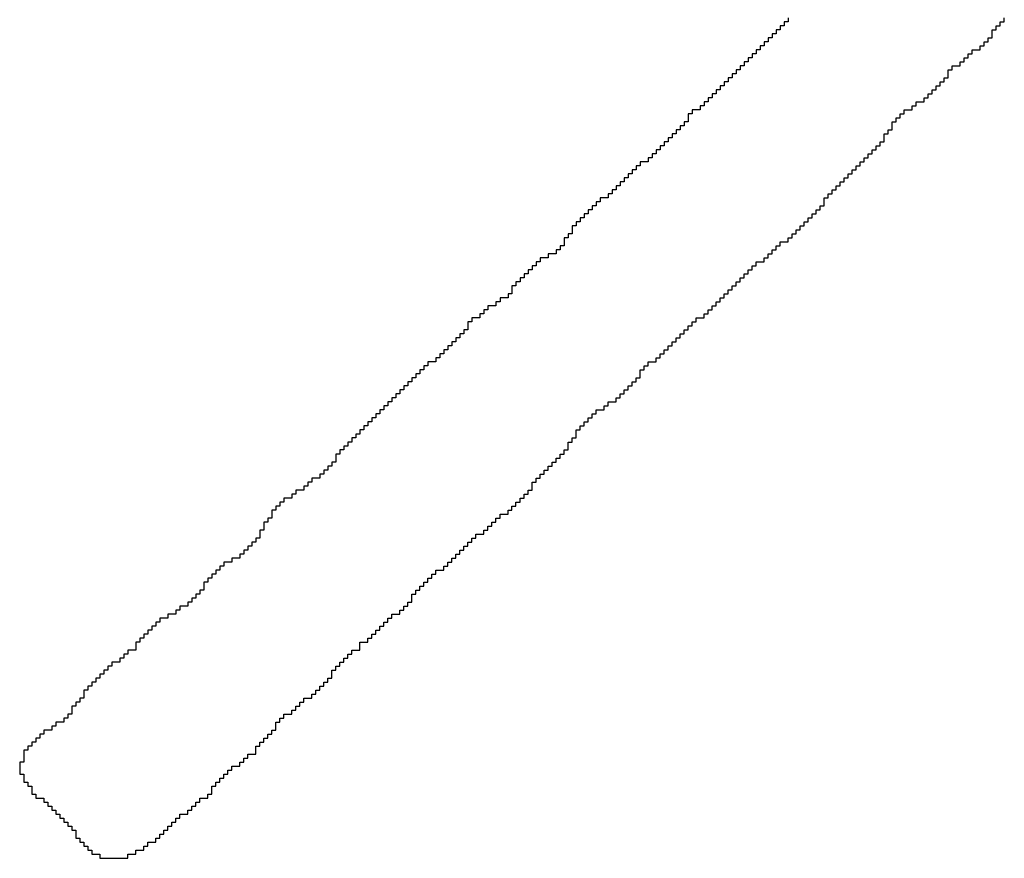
# Model space of a CAD drawing. Header units: millimetres. Extents: x 9.4 to 105.2, y 7.6 to 67.1.
# Tile 102 of 152: x 86.952 to 87.288, y 21.369 to 21.656. Entities that reach past the tile are written whole.
import ezdxf

# ---------------------------------------------------------------- set-up
doc = ezdxf.new("R2010")
doc.units = ezdxf.units.MM
doc.layers.add('BottomOverlay', color=54, linetype='Continuous')

msp = doc.modelspace()

# ---------------------------------------------------------------- linework, layer by layer
at = {"layer": 'BottomOverlay'}
for p, q in [((87.21319, 21.6535), (87.21182, 21.6535)), ((87.21182, 21.6535), (87.21182, 21.65213)), ((87.21456, 21.65487), (87.21319, 21.65487)), ((87.21319, 21.65487), (87.21319, 21.6535)), ((87.21456, 21.65623), (87.21456, 21.65487)), ((87.28564, 21.65213), (87.28564, 21.6535)), ((87.28564, 21.6535), (87.28701, 21.6535)), ((87.28701, 21.6535), (87.28701, 21.65487)), ((87.28701, 21.65487), (87.28838, 21.65487)), ((87.28838, 21.65487), (87.28838, 21.65623)), ((87.21046, 21.65076), (87.20909, 21.65076)), ((87.20909, 21.65076), (87.20909, 21.6494)), ((87.21182, 21.65213), (87.21046, 21.65213)), ((87.21046, 21.65213), (87.21046, 21.65076)), ((87.28428, 21.65076), (87.28428, 21.65213)), ((87.28428, 21.65213), (87.28564, 21.65213)), ((87.28428, 21.6494), (87.28428, 21.65076)), ((87.20772, 21.64803), (87.20636, 21.64803)), ((87.20636, 21.64803), (87.20636, 21.64666)), ((87.20909, 21.6494), (87.20772, 21.6494)), ((87.20772, 21.6494), (87.20772, 21.64803)), ((87.28154, 21.64666), (87.28154, 21.64803)), ((87.28154, 21.64803), (87.28291, 21.64803)), ((87.28291, 21.64803), (87.28291, 21.6494)), ((87.28291, 21.6494), (87.28428, 21.6494)), ((87.20362, 21.64393), (87.20226, 21.64393)), ((87.20226, 21.64393), (87.20226, 21.64256)), ((87.20499, 21.6453), (87.20362, 21.6453)), ((87.20362, 21.6453), (87.20362, 21.64393)), ((87.20636, 21.64666), (87.20499, 21.64666)), ((87.20499, 21.64666), (87.20499, 21.6453)), ((87.27607, 21.64256), (87.27607, 21.64393)), ((87.27607, 21.64393), (87.27744, 21.64393)), ((87.27744, 21.64393), (87.27744, 21.6453)), ((87.27744, 21.6453), (87.28018, 21.6453)), ((87.28018, 21.6453), (87.28018, 21.64666)), ((87.28018, 21.64666), (87.28154, 21.64666)), ((87.20089, 21.6412), (87.19952, 21.6412)), ((87.19952, 21.6412), (87.19952, 21.63983)), ((87.20226, 21.64256), (87.20089, 21.64256)), ((87.20089, 21.64256), (87.20089, 21.6412)), ((87.27334, 21.63983), (87.27334, 21.6412)), ((87.27334, 21.6412), (87.27471, 21.6412)), ((87.27471, 21.6412), (87.27471, 21.64256)), ((87.27471, 21.64256), (87.27607, 21.64256)), ((87.19679, 21.6371), (87.19542, 21.6371)), ((87.19542, 21.6371), (87.19542, 21.63573)), ((87.19815, 21.63846), (87.19679, 21.63846)), ((87.19679, 21.63846), (87.19679, 21.6371)), ((87.19952, 21.63983), (87.19815, 21.63983)), ((87.19815, 21.63983), (87.19815, 21.63846)), ((87.26924, 21.6371), (87.26924, 21.63846)), ((87.26924, 21.63846), (87.27061, 21.63846)), ((87.26924, 21.63573), (87.26924, 21.6371)), ((87.27061, 21.63846), (87.27061, 21.63983)), ((87.27061, 21.63983), (87.27334, 21.63983)), ((87.19405, 21.63436), (87.19269, 21.63436)), ((87.19269, 21.63436), (87.19269, 21.63299)), ((87.19542, 21.63573), (87.19405, 21.63573)), ((87.19405, 21.63573), (87.19405, 21.63436)), ((87.26651, 21.63299), (87.26651, 21.63436)), ((87.26651, 21.63436), (87.26787, 21.63436)), ((87.26787, 21.63436), (87.26787, 21.63573)), ((87.26787, 21.63573), (87.26924, 21.63573)), ((87.18995, 21.63026), (87.18859, 21.63026)), ((87.18859, 21.63026), (87.18859, 21.62889)), ((87.19132, 21.63163), (87.18995, 21.63163)), ((87.18995, 21.63163), (87.18995, 21.63026)), ((87.19269, 21.63299), (87.19132, 21.63299)), ((87.19132, 21.63299), (87.19132, 21.63163)), ((87.2624, 21.62889), (87.2624, 21.63026)), ((87.2624, 21.63026), (87.26377, 21.63026)), ((87.26377, 21.63026), (87.26377, 21.63163)), ((87.26377, 21.63163), (87.26514, 21.63163)), ((87.26514, 21.63163), (87.26514, 21.63299)), ((87.26514, 21.63299), (87.26651, 21.63299)), ((87.18722, 21.62753), (87.18585, 21.62753)), ((87.18585, 21.62753), (87.18585, 21.62616)), ((87.18859, 21.62889), (87.18722, 21.62889)), ((87.18722, 21.62889), (87.18722, 21.62753)), ((87.2583, 21.62616), (87.2583, 21.62753)), ((87.2583, 21.62753), (87.26104, 21.62753)), ((87.26104, 21.62753), (87.26104, 21.62889)), ((87.26104, 21.62889), (87.2624, 21.62889)), ((87.18175, 21.62343), (87.18038, 21.62343)), ((87.18038, 21.62343), (87.18038, 21.62206)), ((87.18448, 21.62479), (87.18175, 21.62479)), ((87.18175, 21.62479), (87.18175, 21.62343)), ((87.18585, 21.62616), (87.18448, 21.62616)), ((87.18448, 21.62616), (87.18448, 21.62479)), ((87.25284, 21.62206), (87.25284, 21.62343)), ((87.25284, 21.62343), (87.2542, 21.62343)), ((87.2542, 21.62343), (87.2542, 21.62479)), ((87.2542, 21.62479), (87.25694, 21.62479)), ((87.25694, 21.62479), (87.25694, 21.62616)), ((87.25694, 21.62616), (87.2583, 21.62616)), ((87.18038, 21.62069), (87.17902, 21.62069)), ((87.17902, 21.62069), (87.17902, 21.61932)), ((87.18038, 21.62206), (87.18038, 21.62069)), ((87.2501, 21.61932), (87.2501, 21.62069)), ((87.2501, 21.62069), (87.25147, 21.62069)), ((87.25147, 21.62069), (87.25147, 21.62206)), ((87.25147, 21.62206), (87.25284, 21.62206)), ((87.17628, 21.61659), (87.17492, 21.61659)), ((87.17492, 21.61659), (87.17492, 21.61522)), ((87.17765, 21.61796), (87.17628, 21.61796)), ((87.17628, 21.61796), (87.17628, 21.61659)), ((87.17902, 21.61932), (87.17765, 21.61932)), ((87.17765, 21.61932), (87.17765, 21.61796)), ((87.24737, 21.61522), (87.24737, 21.61659)), ((87.24737, 21.61659), (87.24873, 21.61659)), ((87.24873, 21.61659), (87.24873, 21.61796)), ((87.24873, 21.61796), (87.2501, 21.61796)), ((87.2501, 21.61796), (87.2501, 21.61932)), ((87.17355, 21.61386), (87.17218, 21.61386)), ((87.17218, 21.61386), (87.17218, 21.61249)), ((87.17492, 21.61522), (87.17355, 21.61522)), ((87.17355, 21.61522), (87.17355, 21.61386)), ((87.246, 21.61249), (87.246, 21.61386)), ((87.246, 21.61386), (87.24737, 21.61386)), ((87.24737, 21.61386), (87.24737, 21.61522)), ((87.16945, 21.60976), (87.16808, 21.60976)), ((87.16808, 21.60976), (87.16808, 21.60839)), ((87.17081, 21.61112), (87.16945, 21.61112)), ((87.16945, 21.61112), (87.16945, 21.60976)), ((87.17218, 21.61249), (87.17081, 21.61249)), ((87.17081, 21.61249), (87.17081, 21.61112)), ((87.2419, 21.60839), (87.2419, 21.60976)), ((87.2419, 21.60976), (87.24327, 21.60976)), ((87.24327, 21.60976), (87.24327, 21.61112)), ((87.24327, 21.61112), (87.24463, 21.61112)), ((87.24463, 21.61112), (87.24463, 21.61249)), ((87.24463, 21.61249), (87.246, 21.61249)), ((87.16671, 21.60702), (87.16398, 21.60702)), ((87.16398, 21.60702), (87.16398, 21.60565)), ((87.16808, 21.60839), (87.16671, 21.60839)), ((87.16671, 21.60839), (87.16671, 21.60702)), ((87.23917, 21.60565), (87.23917, 21.60702)), ((87.23917, 21.60702), (87.24053, 21.60702)), ((87.24053, 21.60702), (87.24053, 21.60839)), ((87.24053, 21.60839), (87.2419, 21.60839)), ((87.16261, 21.60429), (87.16125, 21.60429)), ((87.16125, 21.60429), (87.16125, 21.60292)), ((87.16398, 21.60565), (87.16261, 21.60565)), ((87.16261, 21.60565), (87.16261, 21.60429)), ((87.23643, 21.60292), (87.23643, 21.60429)), ((87.23643, 21.60429), (87.2378, 21.60429)), ((87.2378, 21.60429), (87.2378, 21.60565)), ((87.2378, 21.60565), (87.23917, 21.60565)), ((87.15851, 21.60019), (87.15714, 21.60019)), ((87.15714, 21.60019), (87.15714, 21.59882)), ((87.15988, 21.60155), (87.15851, 21.60155)), ((87.15851, 21.60155), (87.15851, 21.60019)), ((87.16125, 21.60292), (87.15988, 21.60292)), ((87.15988, 21.60292), (87.15988, 21.60155)), ((87.23233, 21.59882), (87.23233, 21.60019)), ((87.23233, 21.60019), (87.2337, 21.60019)), ((87.2337, 21.60019), (87.2337, 21.60155)), ((87.2337, 21.60155), (87.23506, 21.60155)), ((87.23506, 21.60155), (87.23506, 21.60292)), ((87.23506, 21.60292), (87.23643, 21.60292)), ((87.15578, 21.59745), (87.15441, 21.59745)), ((87.15441, 21.59745), (87.15441, 21.59609)), ((87.15714, 21.59882), (87.15578, 21.59882)), ((87.15578, 21.59882), (87.15578, 21.59745)), ((87.2296, 21.59609), (87.2296, 21.59745)), ((87.2296, 21.59745), (87.23096, 21.59745)), ((87.23096, 21.59745), (87.23096, 21.59882)), ((87.23096, 21.59882), (87.23233, 21.59882)), ((87.15031, 21.59335), (87.14894, 21.59335)), ((87.14894, 21.59335), (87.14894, 21.59198)), ((87.15304, 21.59472), (87.15031, 21.59472)), ((87.15031, 21.59472), (87.15031, 21.59335)), ((87.15441, 21.59609), (87.15304, 21.59609)), ((87.15304, 21.59609), (87.15304, 21.59472)), ((87.22686, 21.59335), (87.22686, 21.59472)), ((87.22686, 21.59472), (87.22823, 21.59472)), ((87.22686, 21.59198), (87.22686, 21.59335)), ((87.22823, 21.59472), (87.22823, 21.59609)), ((87.22823, 21.59609), (87.2296, 21.59609)), ((87.14758, 21.59062), (87.14621, 21.59062)), ((87.14621, 21.59062), (87.14621, 21.58925)), ((87.14894, 21.59198), (87.14758, 21.59198)), ((87.14758, 21.59198), (87.14758, 21.59062)), ((87.22413, 21.58925), (87.22413, 21.59062)), ((87.22413, 21.59062), (87.22549, 21.59062)), ((87.22549, 21.59062), (87.22549, 21.59198)), ((87.22549, 21.59198), (87.22686, 21.59198)), ((87.14347, 21.58652), (87.14211, 21.58652)), ((87.14211, 21.58652), (87.14211, 21.58515)), ((87.14484, 21.58788), (87.14347, 21.58788)), ((87.14347, 21.58788), (87.14347, 21.58652)), ((87.14621, 21.58925), (87.14484, 21.58925)), ((87.14484, 21.58925), (87.14484, 21.58788)), ((87.22003, 21.58515), (87.22003, 21.58652)), ((87.22003, 21.58652), (87.2214, 21.58652)), ((87.2214, 21.58652), (87.2214, 21.58788)), ((87.2214, 21.58788), (87.22276, 21.58788)), ((87.22276, 21.58788), (87.22276, 21.58925)), ((87.22276, 21.58925), (87.22413, 21.58925)), ((87.14211, 21.58515), (87.14074, 21.58515)), ((87.14074, 21.58515), (87.14074, 21.58378)), ((87.14074, 21.58378), (87.14074, 21.58242)), ((87.21729, 21.58242), (87.21729, 21.58378)), ((87.21729, 21.58378), (87.21866, 21.58378)), ((87.21866, 21.58378), (87.21866, 21.58515)), ((87.21866, 21.58515), (87.22003, 21.58515)), ((87.13937, 21.58105), (87.13801, 21.58105)), ((87.13801, 21.58105), (87.13801, 21.57968)), ((87.13801, 21.57968), (87.13801, 21.57831)), ((87.14074, 21.58242), (87.13937, 21.58242)), ((87.13937, 21.58242), (87.13937, 21.58105)), ((87.21182, 21.57831), (87.21182, 21.57968)), ((87.21182, 21.57968), (87.21456, 21.57968)), ((87.21456, 21.57968), (87.21456, 21.58105)), ((87.21456, 21.58105), (87.21593, 21.58105)), ((87.21593, 21.58105), (87.21593, 21.58242)), ((87.21593, 21.58242), (87.21729, 21.58242)), ((87.13664, 21.57695), (87.13527, 21.57695)), ((87.13527, 21.57695), (87.13527, 21.57558)), ((87.13801, 21.57831), (87.13664, 21.57831)), ((87.13664, 21.57831), (87.13664, 21.57695)), ((87.20909, 21.57558), (87.20909, 21.57695)), ((87.20909, 21.57695), (87.21046, 21.57695)), ((87.21046, 21.57695), (87.21046, 21.57831)), ((87.21046, 21.57831), (87.21182, 21.57831)), ((87.1298, 21.57284), (87.12844, 21.57284)), ((87.12844, 21.57284), (87.12844, 21.57148)), ((87.13254, 21.57421), (87.1298, 21.57421)), ((87.1298, 21.57421), (87.1298, 21.57284)), ((87.13527, 21.57558), (87.13254, 21.57558)), ((87.13254, 21.57558), (87.13254, 21.57421)), ((87.20362, 21.57148), (87.20362, 21.57284)), ((87.20362, 21.57284), (87.20636, 21.57284)), ((87.20636, 21.57284), (87.20636, 21.57421)), ((87.20636, 21.57421), (87.20772, 21.57421)), ((87.20772, 21.57421), (87.20772, 21.57558)), ((87.20772, 21.57558), (87.20909, 21.57558)), ((87.12707, 21.57011), (87.1257, 21.57011)), ((87.1257, 21.57011), (87.1257, 21.56875)), ((87.12844, 21.57148), (87.12707, 21.57148)), ((87.12707, 21.57148), (87.12707, 21.57011)), ((87.20089, 21.56875), (87.20089, 21.57011)), ((87.20089, 21.57011), (87.20226, 21.57011)), ((87.20226, 21.57011), (87.20226, 21.57148)), ((87.20226, 21.57148), (87.20362, 21.57148)), ((87.12434, 21.56738), (87.12297, 21.56738)), ((87.12297, 21.56738), (87.12297, 21.56601)), ((87.1257, 21.56875), (87.12434, 21.56875)), ((87.12434, 21.56875), (87.12434, 21.56738)), ((87.19815, 21.56601), (87.19815, 21.56738)), ((87.19815, 21.56738), (87.19952, 21.56738)), ((87.19952, 21.56738), (87.19952, 21.56875)), ((87.19952, 21.56875), (87.20089, 21.56875)), ((87.1216, 21.56464), (87.12023, 21.56464)), ((87.12023, 21.56464), (87.12023, 21.56328)), ((87.12023, 21.56328), (87.12023, 21.56191)), ((87.12297, 21.56601), (87.1216, 21.56601)), ((87.1216, 21.56601), (87.1216, 21.56464)), ((87.19405, 21.56191), (87.19405, 21.56328)), ((87.19405, 21.56328), (87.19542, 21.56328)), ((87.19542, 21.56328), (87.19542, 21.56464)), ((87.19542, 21.56464), (87.19679, 21.56464)), ((87.19679, 21.56464), (87.19679, 21.56601)), ((87.19679, 21.56601), (87.19815, 21.56601)), ((87.11887, 21.56054), (87.11614, 21.56054)), ((87.11614, 21.56054), (87.11614, 21.55917)), ((87.12023, 21.56191), (87.11887, 21.56191)), ((87.11887, 21.56191), (87.11887, 21.56054)), ((87.19132, 21.55917), (87.19132, 21.56054)), ((87.19132, 21.56054), (87.19269, 21.56054)), ((87.19269, 21.56054), (87.19269, 21.56191)), ((87.19269, 21.56191), (87.19405, 21.56191)), ((87.11203, 21.55644), (87.11067, 21.55644)), ((87.11067, 21.55644), (87.11067, 21.55507)), ((87.11477, 21.55781), (87.11203, 21.55781)), ((87.11203, 21.55781), (87.11203, 21.55644)), ((87.11614, 21.55917), (87.11477, 21.55917)), ((87.11477, 21.55917), (87.11477, 21.55781)), ((87.18722, 21.55507), (87.18722, 21.55644)), ((87.18722, 21.55644), (87.18859, 21.55644)), ((87.18859, 21.55644), (87.18859, 21.55781)), ((87.18859, 21.55781), (87.18995, 21.55781)), ((87.18995, 21.55781), (87.18995, 21.55917)), ((87.18995, 21.55917), (87.19132, 21.55917)), ((87.1093, 21.55371), (87.10656, 21.55371)), ((87.10656, 21.55371), (87.10656, 21.55234)), ((87.11067, 21.55507), (87.1093, 21.55507)), ((87.1093, 21.55507), (87.1093, 21.55371)), ((87.18312, 21.55234), (87.18312, 21.55371)), ((87.18312, 21.55371), (87.18585, 21.55371)), ((87.18585, 21.55371), (87.18585, 21.55507)), ((87.18585, 21.55507), (87.18722, 21.55507)), ((87.1052, 21.54961), (87.10383, 21.54961)), ((87.10383, 21.54961), (87.10383, 21.54824)), ((87.10656, 21.55234), (87.1052, 21.55234)), ((87.1052, 21.55234), (87.1052, 21.55097)), ((87.1052, 21.55097), (87.1052, 21.54961)), ((87.17902, 21.54824), (87.17902, 21.54961)), ((87.17902, 21.54961), (87.18038, 21.54961)), ((87.18038, 21.54961), (87.18038, 21.55097)), ((87.18038, 21.55097), (87.18175, 21.55097)), ((87.18175, 21.55097), (87.18175, 21.55234)), ((87.18175, 21.55234), (87.18312, 21.55234)), ((87.10246, 21.54687), (87.1011, 21.54687)), ((87.1011, 21.54687), (87.1011, 21.5455)), ((87.10383, 21.54824), (87.10246, 21.54824)), ((87.10246, 21.54824), (87.10246, 21.54687)), ((87.17628, 21.5455), (87.17628, 21.54687)), ((87.17628, 21.54687), (87.17765, 21.54687)), ((87.17765, 21.54687), (87.17765, 21.54824)), ((87.17765, 21.54824), (87.17902, 21.54824)), ((87.09836, 21.54277), (87.097, 21.54277)), ((87.097, 21.54277), (87.097, 21.5414)), ((87.09973, 21.54414), (87.09836, 21.54414)), ((87.09836, 21.54414), (87.09836, 21.54277)), ((87.1011, 21.5455), (87.09973, 21.5455)), ((87.09973, 21.5455), (87.09973, 21.54414)), ((87.17218, 21.5414), (87.17218, 21.54277)), ((87.17218, 21.54277), (87.17355, 21.54277)), ((87.17355, 21.54277), (87.17355, 21.54414)), ((87.17355, 21.54414), (87.17492, 21.54414)), ((87.17492, 21.54414), (87.17492, 21.5455)), ((87.17492, 21.5455), (87.17628, 21.5455)), ((87.09563, 21.54004), (87.09426, 21.54004)), ((87.09426, 21.54004), (87.09426, 21.53867)), ((87.097, 21.5414), (87.09563, 21.5414)), ((87.09563, 21.5414), (87.09563, 21.54004)), ((87.16945, 21.53867), (87.16945, 21.54004)), ((87.16945, 21.54004), (87.17081, 21.54004)), ((87.17081, 21.54004), (87.17081, 21.5414)), ((87.17081, 21.5414), (87.17218, 21.5414)), ((87.09016, 21.53594), (87.08879, 21.53594)), ((87.08879, 21.53594), (87.08879, 21.53457)), ((87.09153, 21.5373), (87.09016, 21.5373)), ((87.09016, 21.5373), (87.09016, 21.53594)), ((87.09426, 21.53867), (87.09153, 21.53867)), ((87.09153, 21.53867), (87.09153, 21.5373)), ((87.16398, 21.53457), (87.16398, 21.53594)), ((87.16398, 21.53594), (87.16535, 21.53594)), ((87.16535, 21.53594), (87.16535, 21.5373)), ((87.16535, 21.5373), (87.16671, 21.5373)), ((87.16671, 21.5373), (87.16671, 21.53867)), ((87.16671, 21.53867), (87.16945, 21.53867)), ((87.08743, 21.5332), (87.08606, 21.5332)), ((87.08606, 21.5332), (87.08606, 21.53184)), ((87.08879, 21.53457), (87.08743, 21.53457)), ((87.08743, 21.53457), (87.08743, 21.5332)), ((87.16261, 21.53184), (87.16261, 21.5332)), ((87.16261, 21.5332), (87.16398, 21.5332)), ((87.16398, 21.5332), (87.16398, 21.53457)), ((87.08333, 21.5291), (87.08196, 21.5291)), ((87.08196, 21.5291), (87.08196, 21.52773)), ((87.08469, 21.53047), (87.08333, 21.53047)), ((87.08333, 21.53047), (87.08333, 21.5291)), ((87.08606, 21.53184), (87.08469, 21.53184)), ((87.08469, 21.53184), (87.08469, 21.53047)), ((87.15851, 21.52773), (87.15851, 21.5291)), ((87.15851, 21.5291), (87.15988, 21.5291)), ((87.15988, 21.5291), (87.15988, 21.53047)), ((87.15988, 21.53047), (87.16125, 21.53047)), ((87.16125, 21.53047), (87.16125, 21.53184)), ((87.16125, 21.53184), (87.16261, 21.53184)), ((87.08059, 21.52637), (87.07922, 21.52637)), ((87.07922, 21.52637), (87.07922, 21.525)), ((87.08196, 21.52773), (87.08059, 21.52773)), ((87.08059, 21.52773), (87.08059, 21.52637)), ((87.15578, 21.525), (87.15578, 21.52637)), ((87.15578, 21.52637), (87.15714, 21.52637)), ((87.15714, 21.52637), (87.15714, 21.52773)), ((87.15714, 21.52773), (87.15851, 21.52773)), ((87.07786, 21.52363), (87.07649, 21.52363)), ((87.07649, 21.52363), (87.07649, 21.52227)), ((87.07922, 21.525), (87.07786, 21.525)), ((87.07786, 21.525), (87.07786, 21.52363)), ((87.15168, 21.52227), (87.15168, 21.52363)), ((87.15168, 21.52363), (87.15304, 21.52363)), ((87.15304, 21.52363), (87.15304, 21.525)), ((87.15304, 21.525), (87.15578, 21.525)), ((87.07376, 21.51953), (87.07239, 21.51953)), ((87.07239, 21.51953), (87.07239, 21.51817)), ((87.07512, 21.5209), (87.07376, 21.5209)), ((87.07376, 21.5209), (87.07376, 21.51953)), ((87.07649, 21.52227), (87.07512, 21.52227)), ((87.07512, 21.52227), (87.07512, 21.5209)), ((87.14621, 21.51817), (87.14621, 21.51953)), ((87.14621, 21.51953), (87.14758, 21.51953)), ((87.14758, 21.51953), (87.14758, 21.5209)), ((87.14758, 21.5209), (87.14894, 21.5209)), ((87.14894, 21.5209), (87.14894, 21.52227)), ((87.14894, 21.52227), (87.15168, 21.52227)), ((87.07102, 21.5168), (87.06966, 21.5168)), ((87.06966, 21.5168), (87.06966, 21.51543)), ((87.07239, 21.51817), (87.07102, 21.51817)), ((87.07102, 21.51817), (87.07102, 21.5168)), ((87.14347, 21.51543), (87.14347, 21.5168)), ((87.14347, 21.5168), (87.14484, 21.5168)), ((87.14484, 21.5168), (87.14484, 21.51817)), ((87.14484, 21.51817), (87.14621, 21.51817)), ((87.06692, 21.5127), (87.06555, 21.5127)), ((87.06555, 21.5127), (87.06555, 21.51133)), ((87.06829, 21.51406), (87.06692, 21.51406)), ((87.06692, 21.51406), (87.06692, 21.5127)), ((87.06966, 21.51543), (87.06829, 21.51543)), ((87.06829, 21.51543), (87.06829, 21.51406)), ((87.14074, 21.51133), (87.14074, 21.5127)), ((87.14074, 21.5127), (87.14211, 21.5127)), ((87.14211, 21.51406), (87.14211, 21.51543)), ((87.14211, 21.51543), (87.14347, 21.51543)), ((87.14211, 21.5127), (87.14211, 21.51406)), ((87.06419, 21.50996), (87.06282, 21.50996)), ((87.06282, 21.50996), (87.06282, 21.5086)), ((87.06555, 21.51133), (87.06419, 21.51133)), ((87.06419, 21.51133), (87.06419, 21.50996)), ((87.13937, 21.50996), (87.13937, 21.51133)), ((87.13937, 21.51133), (87.14074, 21.51133)), ((87.13937, 21.5086), (87.13937, 21.50996)), ((87.06145, 21.50723), (87.06009, 21.50723)), ((87.06009, 21.50723), (87.06009, 21.50586)), ((87.06009, 21.50586), (87.06009, 21.5045)), ((87.06282, 21.5086), (87.06145, 21.5086)), ((87.06145, 21.5086), (87.06145, 21.50723)), ((87.13527, 21.5045), (87.13527, 21.50586)), ((87.13527, 21.50586), (87.13664, 21.50586)), ((87.13664, 21.50586), (87.13664, 21.50723)), ((87.13664, 21.50723), (87.13801, 21.50723)), ((87.13801, 21.50723), (87.13801, 21.5086)), ((87.13801, 21.5086), (87.13937, 21.5086)), ((87.05872, 21.50313), (87.05735, 21.50313)), ((87.05735, 21.50313), (87.05735, 21.50176)), ((87.06009, 21.5045), (87.05872, 21.5045)), ((87.05872, 21.5045), (87.05872, 21.50313)), ((87.13254, 21.50176), (87.13254, 21.50313)), ((87.13254, 21.50313), (87.1339, 21.50313)), ((87.1339, 21.50313), (87.1339, 21.5045)), ((87.1339, 21.5045), (87.13527, 21.5045)), ((87.05462, 21.49903), (87.05188, 21.49903)), ((87.05188, 21.49903), (87.05188, 21.49766)), ((87.05599, 21.50039), (87.05462, 21.50039)), ((87.05462, 21.50039), (87.05462, 21.49903)), ((87.05735, 21.50176), (87.05599, 21.50176)), ((87.05599, 21.50176), (87.05599, 21.50039)), ((87.12844, 21.49766), (87.12844, 21.49903)), ((87.12844, 21.49903), (87.1298, 21.49903)), ((87.1298, 21.49903), (87.1298, 21.50039)), ((87.1298, 21.50039), (87.13117, 21.50039)), ((87.13117, 21.50039), (87.13117, 21.50176)), ((87.13117, 21.50176), (87.13254, 21.50176)), ((87.05052, 21.49629), (87.04915, 21.49629)), ((87.04915, 21.49629), (87.04915, 21.49493)), ((87.05188, 21.49766), (87.05052, 21.49766)), ((87.05052, 21.49766), (87.05052, 21.49629)), ((87.12707, 21.49629), (87.12707, 21.49766)), ((87.12707, 21.49766), (87.12844, 21.49766)), ((87.12707, 21.49493), (87.12707, 21.49629)), ((87.04505, 21.49219), (87.04232, 21.49219)), ((87.04232, 21.49219), (87.04232, 21.49083)), ((87.04642, 21.49356), (87.04505, 21.49356)), ((87.04505, 21.49356), (87.04505, 21.49219)), ((87.04915, 21.49493), (87.04642, 21.49493)), ((87.04642, 21.49493), (87.04642, 21.49356)), ((87.12297, 21.49083), (87.12297, 21.49219)), ((87.12297, 21.49219), (87.12434, 21.49219)), ((87.12434, 21.49219), (87.12434, 21.49356)), ((87.12434, 21.49356), (87.1257, 21.49356)), ((87.1257, 21.49356), (87.1257, 21.49493)), ((87.1257, 21.49493), (87.12707, 21.49493)), ((87.04095, 21.48946), (87.03958, 21.48946)), ((87.03958, 21.48946), (87.03958, 21.48809)), ((87.04232, 21.49083), (87.04095, 21.49083)), ((87.04095, 21.49083), (87.04095, 21.48946)), ((87.12023, 21.48809), (87.12023, 21.48946)), ((87.12023, 21.48946), (87.1216, 21.48946)), ((87.1216, 21.48946), (87.1216, 21.49083)), ((87.1216, 21.49083), (87.12297, 21.49083)), ((87.03821, 21.48536), (87.03685, 21.48536)), ((87.03685, 21.48536), (87.03685, 21.48399)), ((87.03958, 21.48809), (87.03821, 21.48809)), ((87.03821, 21.48809), (87.03821, 21.48672)), ((87.03821, 21.48672), (87.03821, 21.48536)), ((87.11477, 21.48399), (87.11477, 21.48536)), ((87.11477, 21.48536), (87.11614, 21.48536)), ((87.11614, 21.48536), (87.11614, 21.48672)), ((87.11614, 21.48672), (87.11887, 21.48672)), ((87.11887, 21.48672), (87.11887, 21.48809)), ((87.11887, 21.48809), (87.12023, 21.48809)), ((87.03685, 21.48399), (87.03548, 21.48399)), ((87.03548, 21.48399), (87.03548, 21.48262)), ((87.03548, 21.48262), (87.03548, 21.48125)), ((87.11203, 21.48125), (87.11203, 21.48262)), ((87.11203, 21.48262), (87.1134, 21.48262)), ((87.1134, 21.48262), (87.1134, 21.48399)), ((87.1134, 21.48399), (87.11477, 21.48399)), ((87.03548, 21.48125), (87.03411, 21.48125)), ((87.03411, 21.48125), (87.03411, 21.47989)), ((87.03411, 21.47989), (87.03411, 21.47852)), ((87.10793, 21.47852), (87.10793, 21.47989)), ((87.10793, 21.47989), (87.11067, 21.47989)), ((87.11067, 21.47989), (87.11067, 21.48125)), ((87.11067, 21.48125), (87.11203, 21.48125)), ((87.03138, 21.47579), (87.03001, 21.47579)), ((87.03001, 21.47579), (87.03001, 21.47442)), ((87.03275, 21.47716), (87.03138, 21.47716)), ((87.03138, 21.47716), (87.03138, 21.47579)), ((87.03411, 21.47852), (87.03275, 21.47852)), ((87.03275, 21.47852), (87.03275, 21.47716)), ((87.10383, 21.47442), (87.10383, 21.47579)), ((87.10383, 21.47579), (87.1052, 21.47579)), ((87.1052, 21.47579), (87.1052, 21.47716)), ((87.1052, 21.47716), (87.10656, 21.47716)), ((87.10656, 21.47716), (87.10656, 21.47852)), ((87.10656, 21.47852), (87.10793, 21.47852)), ((87.02864, 21.47305), (87.02728, 21.47305)), ((87.02728, 21.47305), (87.02728, 21.47169)), ((87.03001, 21.47442), (87.02864, 21.47442)), ((87.02864, 21.47442), (87.02864, 21.47305)), ((87.1011, 21.47169), (87.1011, 21.47305)), ((87.1011, 21.47305), (87.10246, 21.47305)), ((87.10246, 21.47305), (87.10246, 21.47442)), ((87.10246, 21.47442), (87.10383, 21.47442)), ((87.02181, 21.46895), (87.02044, 21.46895)), ((87.02044, 21.46895), (87.02044, 21.46758)), ((87.02455, 21.47032), (87.02181, 21.47032)), ((87.02181, 21.47032), (87.02181, 21.46895)), ((87.02728, 21.47169), (87.02455, 21.47169)), ((87.02455, 21.47169), (87.02455, 21.47032)), ((87.097, 21.46758), (87.097, 21.46895)), ((87.097, 21.46895), (87.09836, 21.46895)), ((87.09836, 21.46895), (87.09836, 21.47032)), ((87.09836, 21.47032), (87.09973, 21.47032)), ((87.09973, 21.47032), (87.09973, 21.47169)), ((87.09973, 21.47169), (87.1011, 21.47169)), ((87.01908, 21.46622), (87.01771, 21.46622)), ((87.01771, 21.46622), (87.01771, 21.46485)), ((87.02044, 21.46758), (87.01908, 21.46758)), ((87.01908, 21.46758), (87.01908, 21.46622)), ((87.09289, 21.46485), (87.09289, 21.46622)), ((87.09289, 21.46622), (87.09426, 21.46622)), ((87.09426, 21.46622), (87.09426, 21.46758)), ((87.09426, 21.46758), (87.097, 21.46758)), ((87.01634, 21.46349), (87.01497, 21.46349)), ((87.01497, 21.46349), (87.01497, 21.46212)), ((87.01497, 21.46212), (87.01497, 21.46075)), ((87.01771, 21.46485), (87.01634, 21.46485)), ((87.01634, 21.46485), (87.01634, 21.46349)), ((87.08879, 21.46075), (87.08879, 21.46212)), ((87.08879, 21.46212), (87.09016, 21.46212)), ((87.09016, 21.46212), (87.09016, 21.46349)), ((87.09016, 21.46349), (87.09153, 21.46349)), ((87.09153, 21.46349), (87.09153, 21.46485)), ((87.09153, 21.46485), (87.09289, 21.46485)), ((87.01361, 21.45938), (87.01224, 21.45938)), ((87.01224, 21.45938), (87.01224, 21.45802)), ((87.01497, 21.46075), (87.01361, 21.46075)), ((87.01361, 21.46075), (87.01361, 21.45938)), ((87.08606, 21.45802), (87.08606, 21.45938)), ((87.08606, 21.45938), (87.08743, 21.45938)), ((87.08743, 21.45938), (87.08743, 21.46075)), ((87.08743, 21.46075), (87.08879, 21.46075)), ((87.00951, 21.45528), (87.00677, 21.45528)), ((87.00677, 21.45528), (87.00677, 21.45391)), ((87.01087, 21.45665), (87.00951, 21.45665)), ((87.00951, 21.45665), (87.00951, 21.45528)), ((87.01224, 21.45802), (87.01087, 21.45802)), ((87.01087, 21.45802), (87.01087, 21.45665)), ((87.08333, 21.45391), (87.08333, 21.45528)), ((87.08333, 21.45528), (87.08469, 21.45528)), ((87.08469, 21.45528), (87.08469, 21.45665)), ((87.08469, 21.45665), (87.08606, 21.45665)), ((87.08606, 21.45665), (87.08606, 21.45802)), ((87.00541, 21.45255), (87.00267, 21.45255)), ((87.00267, 21.45255), (87.00267, 21.45118)), ((87.00677, 21.45391), (87.00541, 21.45391)), ((87.00541, 21.45391), (87.00541, 21.45255)), ((87.07922, 21.45118), (87.07922, 21.45255)), ((87.07922, 21.45255), (87.08196, 21.45255)), ((87.08196, 21.45255), (87.08196, 21.45391)), ((87.08196, 21.45391), (87.08333, 21.45391)), ((86.99857, 21.44845), (86.9972, 21.44845)), ((86.9972, 21.44845), (86.9972, 21.44708)), ((86.99994, 21.44981), (86.99857, 21.44981)), ((86.99857, 21.44981), (86.99857, 21.44845)), ((87.00267, 21.45118), (86.99994, 21.45118)), ((86.99994, 21.45118), (86.99994, 21.44981)), ((87.07512, 21.44708), (87.07512, 21.44845)), ((87.07512, 21.44845), (87.07649, 21.44845)), ((87.07649, 21.44845), (87.07649, 21.44981)), ((87.07649, 21.44981), (87.07786, 21.44981)), ((87.07786, 21.44981), (87.07786, 21.45118)), ((87.07786, 21.45118), (87.07922, 21.45118)), ((86.99584, 21.44571), (86.99447, 21.44571)), ((86.99447, 21.44571), (86.99447, 21.44435)), ((86.9972, 21.44708), (86.99584, 21.44708)), ((86.99584, 21.44708), (86.99584, 21.44571)), ((87.07239, 21.44435), (87.07239, 21.44571)), ((87.07239, 21.44571), (87.07376, 21.44571)), ((87.07376, 21.44571), (87.07376, 21.44708)), ((87.07376, 21.44708), (87.07512, 21.44708)), ((86.9931, 21.44298), (86.99174, 21.44298)), ((86.99174, 21.44298), (86.99174, 21.44161)), ((86.99174, 21.44161), (86.99174, 21.44025)), ((86.99447, 21.44435), (86.9931, 21.44435)), ((86.9931, 21.44435), (86.9931, 21.44298)), ((87.06829, 21.44161), (87.06829, 21.44298)), ((87.06829, 21.44298), (87.07102, 21.44298)), ((87.06829, 21.44025), (87.06829, 21.44161)), ((87.07102, 21.44298), (87.07102, 21.44435)), ((87.07102, 21.44435), (87.07239, 21.44435)), ((86.989, 21.43888), (86.98763, 21.43888)), ((86.98763, 21.43888), (86.98763, 21.43751)), ((86.99174, 21.44025), (86.989, 21.44025)), ((86.989, 21.44025), (86.989, 21.43888)), ((87.06419, 21.43751), (87.06419, 21.43888)), ((87.06419, 21.43888), (87.06555, 21.43888)), ((87.06555, 21.43888), (87.06555, 21.44025)), ((87.06555, 21.44025), (87.06829, 21.44025)), ((86.98627, 21.43614), (86.98353, 21.43614)), ((86.98353, 21.43614), (86.98353, 21.43478)), ((86.98763, 21.43751), (86.98627, 21.43751)), ((86.98627, 21.43751), (86.98627, 21.43614)), ((87.06145, 21.43478), (87.06145, 21.43614)), ((87.06145, 21.43614), (87.06282, 21.43614)), ((87.06282, 21.43614), (87.06282, 21.43751)), ((87.06282, 21.43751), (87.06419, 21.43751)), ((86.9808, 21.43204), (86.97943, 21.43204)), ((86.97943, 21.43204), (86.97943, 21.43068)), ((86.98217, 21.43341), (86.9808, 21.43341)), ((86.9808, 21.43341), (86.9808, 21.43204)), ((86.98353, 21.43478), (86.98217, 21.43478)), ((86.98217, 21.43478), (86.98217, 21.43341)), ((87.05872, 21.43204), (87.05872, 21.43341)), ((87.05872, 21.43341), (87.06009, 21.43341)), ((87.05872, 21.43068), (87.05872, 21.43204)), ((87.06009, 21.43341), (87.06009, 21.43478)), ((87.06009, 21.43478), (87.06145, 21.43478)), ((86.97807, 21.42931), (86.9767, 21.42931)), ((86.9767, 21.42931), (86.9767, 21.42794)), ((86.97943, 21.43068), (86.97807, 21.43068)), ((86.97807, 21.43068), (86.97807, 21.42931)), ((87.05599, 21.42794), (87.05599, 21.42931)), ((87.05599, 21.42931), (87.05735, 21.42931)), ((87.05735, 21.42931), (87.05735, 21.43068)), ((87.05735, 21.43068), (87.05872, 21.43068)), ((86.97533, 21.42658), (86.97396, 21.42658)), ((86.97396, 21.42658), (86.97396, 21.42521)), ((86.97396, 21.42521), (86.97396, 21.42384)), ((86.9767, 21.42794), (86.97533, 21.42794)), ((86.97533, 21.42794), (86.97533, 21.42658)), ((87.05188, 21.42384), (87.05188, 21.42521)), ((87.05188, 21.42521), (87.05325, 21.42521)), ((87.05325, 21.42521), (87.05325, 21.42658)), ((87.05325, 21.42658), (87.05462, 21.42658)), ((87.05462, 21.42658), (87.05462, 21.42794)), ((87.05462, 21.42794), (87.05599, 21.42794)), ((86.9726, 21.42247), (86.97123, 21.42247)), ((86.97123, 21.42247), (86.97123, 21.42111)), ((86.97396, 21.42384), (86.9726, 21.42384)), ((86.9726, 21.42384), (86.9726, 21.42247)), ((87.04778, 21.42111), (87.04778, 21.42247)), ((87.04778, 21.42247), (87.04915, 21.42247)), ((87.04915, 21.42247), (87.04915, 21.42384)), ((87.04915, 21.42384), (87.05188, 21.42384)), ((86.96986, 21.41837), (86.9685, 21.41837)), ((86.9685, 21.41837), (86.9685, 21.41701)), ((86.97123, 21.42111), (86.96986, 21.42111)), ((86.96986, 21.42111), (86.96986, 21.41974)), ((86.96986, 21.41974), (86.96986, 21.41837)), ((87.04232, 21.41701), (87.04232, 21.41837)), ((87.04232, 21.41837), (87.04505, 21.41837)), ((87.04505, 21.41837), (87.04505, 21.41974)), ((87.04505, 21.41974), (87.04642, 21.41974)), ((87.04642, 21.41974), (87.04642, 21.42111)), ((87.04642, 21.42111), (87.04778, 21.42111)), ((86.96713, 21.41564), (86.9644, 21.41564)), ((86.9644, 21.41564), (86.9644, 21.41427)), ((86.9685, 21.41701), (86.96713, 21.41701)), ((86.96713, 21.41701), (86.96713, 21.41564)), ((87.03958, 21.41427), (87.03958, 21.41564)), ((87.03958, 21.41564), (87.04095, 21.41564)), ((87.04095, 21.41564), (87.04095, 21.41701)), ((87.04095, 21.41701), (87.04232, 21.41701)), ((86.96029, 21.41154), (86.95893, 21.41154)), ((86.95893, 21.41154), (86.95893, 21.41017)), ((86.96303, 21.41291), (86.96029, 21.41291)), ((86.96029, 21.41291), (86.96029, 21.41154)), ((86.9644, 21.41427), (86.96303, 21.41427)), ((86.96303, 21.41427), (86.96303, 21.41291)), ((87.03685, 21.41017), (87.03685, 21.41154)), ((87.03685, 21.41154), (87.03821, 21.41154)), ((87.03821, 21.41154), (87.03821, 21.41291)), ((87.03821, 21.41291), (87.03958, 21.41291)), ((87.03958, 21.41291), (87.03958, 21.41427)), ((86.95756, 21.4088), (86.95619, 21.4088)), ((86.95619, 21.4088), (86.95619, 21.40744)), ((86.95893, 21.41017), (86.95756, 21.41017)), ((86.95756, 21.41017), (86.95756, 21.4088)), ((87.03411, 21.40744), (87.03411, 21.4088)), ((87.03411, 21.4088), (87.03548, 21.4088)), ((87.03548, 21.4088), (87.03548, 21.41017)), ((87.03548, 21.41017), (87.03685, 21.41017)), ((86.95483, 21.40607), (86.95346, 21.40607)), ((86.95346, 21.40607), (86.95346, 21.4047)), ((86.95346, 21.4047), (86.95346, 21.40334)), ((86.95619, 21.40744), (86.95483, 21.40744)), ((86.95483, 21.40744), (86.95483, 21.40607)), ((87.03001, 21.40334), (87.03001, 21.4047)), ((87.03001, 21.4047), (87.03275, 21.4047)), ((87.03275, 21.40607), (87.03275, 21.40744)), ((87.03275, 21.40744), (87.03411, 21.40744)), ((87.03275, 21.4047), (87.03275, 21.40607)), ((86.95346, 21.40197), (86.95209, 21.40197)), ((86.95209, 21.40197), (86.95209, 21.4006)), ((86.95346, 21.40334), (86.95346, 21.40197)), ((87.02728, 21.4006), (87.02728, 21.40197)), ((87.02728, 21.40197), (87.02864, 21.40197)), ((87.02864, 21.40197), (87.02864, 21.40334)), ((87.02864, 21.40334), (87.03001, 21.40334)), ((86.95209, 21.4006), (86.95209, 21.39924)), ((86.95209, 21.39924), (86.95209, 21.39787)), ((86.95209, 21.39787), (86.95346, 21.39787)), ((86.95346, 21.39787), (86.95346, 21.3965)), ((87.02181, 21.3965), (87.02181, 21.39787)), ((87.02181, 21.39787), (87.02318, 21.39787)), ((87.02318, 21.39787), (87.02318, 21.39924)), ((87.02318, 21.39924), (87.02455, 21.39924)), ((87.02455, 21.39924), (87.02455, 21.4006)), ((87.02455, 21.4006), (87.02728, 21.4006)), ((86.95346, 21.3965), (86.95346, 21.39513)), ((86.95346, 21.39513), (86.95483, 21.39513)), ((86.95483, 21.39513), (86.95483, 21.39377)), ((87.01908, 21.39377), (87.01908, 21.39513)), ((87.01908, 21.39513), (87.02044, 21.39513)), ((87.02044, 21.39513), (87.02044, 21.3965)), ((87.02044, 21.3965), (87.02181, 21.3965)), ((86.95483, 21.39377), (86.95619, 21.39377)), ((86.95619, 21.39377), (86.95619, 21.3924)), ((86.95619, 21.3924), (86.95619, 21.39103)), ((87.01771, 21.3924), (87.01771, 21.39377)), ((87.01771, 21.39377), (87.01908, 21.39377)), ((87.01771, 21.39103), (87.01771, 21.3924)), ((86.95619, 21.39103), (86.95756, 21.39103)), ((86.95756, 21.39103), (86.95756, 21.38967)), ((86.95756, 21.38967), (86.96029, 21.38967)), ((86.96029, 21.38967), (86.96029, 21.3883)), ((86.96029, 21.3883), (86.96166, 21.3883)), ((86.96166, 21.3883), (86.96166, 21.38693)), ((87.01224, 21.38693), (87.01224, 21.3883)), ((87.01224, 21.3883), (87.01361, 21.3883)), ((87.01361, 21.3883), (87.01361, 21.38967)), ((87.01361, 21.38967), (87.01634, 21.38967)), ((87.01634, 21.38967), (87.01634, 21.39103)), ((87.01634, 21.39103), (87.01771, 21.39103)), ((86.96166, 21.38693), (86.96303, 21.38693)), ((86.96303, 21.38693), (86.96303, 21.38557)), ((86.96303, 21.38557), (86.9644, 21.38557)), ((86.9644, 21.38557), (86.9644, 21.3842)), ((87.00951, 21.3842), (87.00951, 21.38557)), ((87.00951, 21.38557), (87.01087, 21.38557)), ((87.01087, 21.38557), (87.01087, 21.38693)), ((87.01087, 21.38693), (87.01224, 21.38693)), ((86.9644, 21.3842), (86.96576, 21.3842)), ((86.96576, 21.3842), (86.96576, 21.38283)), ((86.96576, 21.38283), (86.96713, 21.38283)), ((86.96713, 21.38283), (86.96713, 21.38146)), ((86.96713, 21.38146), (86.9685, 21.38146)), ((86.9685, 21.38146), (86.9685, 21.3801)), ((87.00404, 21.3801), (87.00404, 21.38146)), ((87.00404, 21.38146), (87.00541, 21.38146)), ((87.00541, 21.38146), (87.00541, 21.38283)), ((87.00541, 21.38283), (87.00677, 21.38283)), ((87.00677, 21.38283), (87.00677, 21.3842)), ((87.00677, 21.3842), (87.00951, 21.3842)), ((86.9685, 21.3801), (86.96986, 21.3801)), ((86.96986, 21.3801), (86.96986, 21.37873)), ((86.96986, 21.37873), (86.97123, 21.37873)), ((86.97123, 21.37873), (86.97123, 21.37736)), ((87.0013, 21.37736), (87.0013, 21.37873)), ((87.0013, 21.37873), (87.00267, 21.37873)), ((87.00267, 21.37873), (87.00267, 21.3801)), ((87.00267, 21.3801), (87.00404, 21.3801)), ((86.97123, 21.37736), (86.97123, 21.37599)), ((86.97123, 21.37599), (86.9726, 21.37599)), ((86.9726, 21.37599), (86.9726, 21.37463)), ((86.9726, 21.37463), (86.97396, 21.37463)), ((86.97396, 21.37463), (86.97396, 21.37326)), ((86.99584, 21.37326), (86.99584, 21.37463)), ((86.99584, 21.37463), (86.99857, 21.37463)), ((86.99857, 21.37463), (86.99857, 21.37599)), ((86.99857, 21.37599), (86.99994, 21.37599)), ((86.99994, 21.37599), (86.99994, 21.37736)), ((86.99994, 21.37736), (87.0013, 21.37736)), ((86.97396, 21.37326), (86.97533, 21.37326)), ((86.97533, 21.37326), (86.97533, 21.3719)), ((86.97533, 21.3719), (86.9767, 21.3719)), ((86.9767, 21.3719), (86.9767, 21.37053)), ((86.99174, 21.37053), (86.99174, 21.3719)), ((86.99174, 21.3719), (86.99447, 21.3719)), ((86.99447, 21.3719), (86.99447, 21.37326)), ((86.99447, 21.37326), (86.99584, 21.37326)), ((86.9767, 21.37053), (86.97943, 21.37053)), ((86.97943, 21.37053), (86.97943, 21.36916)), ((86.97943, 21.36916), (86.989, 21.36916)), ((86.989, 21.36916), (86.989, 21.37053)), ((86.989, 21.37053), (86.99174, 21.37053))]:
    msp.add_line(p, q, dxfattribs=at)

doc.saveas('drawing.dxf')
